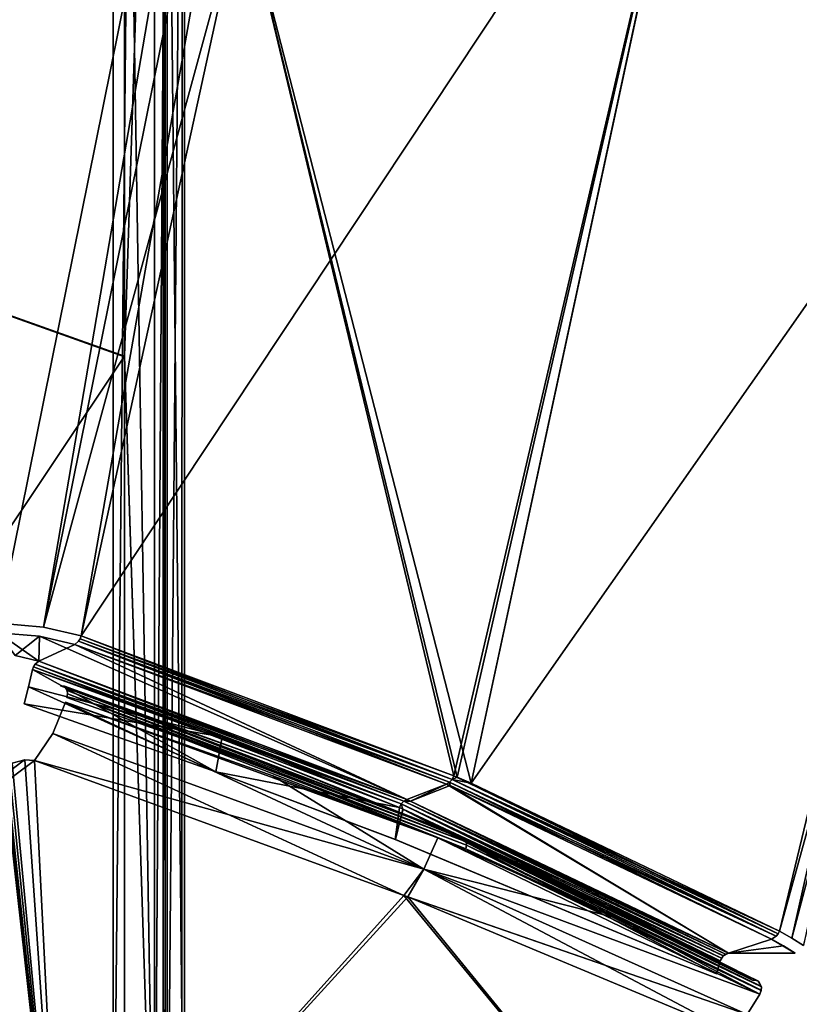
# Model space of a CAD drawing. Header units: millimetres. Extents: x -115 to 115, y -44 to 583.
# Tile 44 of 102: x 62 to 84, y 180 to 208. Entities that reach past the tile are written whole.
import ezdxf

# ---------------------------------------------------------------- set-up
doc = ezdxf.new("R2010")
doc.units = ezdxf.units.MM
doc.header["$LTSCALE"] = 67.002822
for name, color, linetype in [('113', 7, 'CONTINUOUS'), ('120', 7, 'CONTINUOUS'), ('134', 7, 'CONTINUOUS'), ('149', 7, 'CONTINUOUS'), ('150', 7, 'CONTINUOUS'), ('151', 7, 'CONTINUOUS'), ('196', 7, 'CONTINUOUS'), ('241', 7, 'CONTINUOUS'), ('242', 7, 'CONTINUOUS'), ('259', 7, 'CONTINUOUS'), ('260', 7, 'CONTINUOUS'), ('264', 7, 'CONTINUOUS'), ('266', 7, 'CONTINUOUS'), ('267', 7, 'CONTINUOUS'), ('268', 7, 'CONTINUOUS'), ('462', 7, 'CONTINUOUS'), ('465', 7, 'CONTINUOUS'), ('470', 7, 'CONTINUOUS'), ('471', 7, 'CONTINUOUS'), ('472', 7, 'CONTINUOUS'), ('473', 7, 'CONTINUOUS'), ('474', 7, 'CONTINUOUS'), ('475', 7, 'CONTINUOUS'), ('476', 7, 'CONTINUOUS'), ('524', 7, 'CONTINUOUS'), ('525', 7, 'CONTINUOUS'), ('526', 7, 'CONTINUOUS'), ('527', 7, 'CONTINUOUS'), ('529', 7, 'CONTINUOUS'), ('530', 7, 'CONTINUOUS'), ('563', 7, 'CONTINUOUS'), ('73', 7, 'CONTINUOUS'), ('74', 7, 'CONTINUOUS'), ('75', 7, 'CONTINUOUS'), ('76', 7, 'CONTINUOUS'), ('79', 7, 'CONTINUOUS'), ('93', 7, 'CONTINUOUS')]:
    doc.layers.add(name, color=color, linetype=linetype)

msp = doc.modelspace()

# ---------------------------------------------------------------- linework, layer by layer
at = {"layer": '113', "color": 7, "linetype": 'Continuous'}
for points in [[(66.515, 172.155, 220.023), (66.935, 221.458, 207.952), (66.518, 223.94, 218.639), (66.515, 172.155, 220.023)], [(66.93, 171.327, 209.186), (66.935, 221.458, 207.952), (66.515, 172.155, 220.023), (66.93, 171.327, 209.186)]]:
    msp.add_3dface(points, dxfattribs=at)
at = {"layer": '120', "color": 7, "linetype": 'Continuous'}
for points in [[(65.32, 224.047, 220.382), (65.32, 198.1, 221.59), (66.158, 224.014, 219.674), (65.32, 224.047, 220.382)], [(66.158, 224.014, 219.674), (65.32, 198.1, 221.59), (66.16, 172.152, 221.06), (66.158, 224.014, 219.674)], [(66.518, 223.94, 218.639), (66.158, 224.014, 219.674), (66.16, 172.152, 221.06), (66.518, 223.94, 218.639)], [(66.515, 172.155, 220.023), (66.518, 223.94, 218.639), (66.16, 172.152, 221.06), (66.515, 172.155, 220.023)], [(65.32, 198.1, 221.59), (65.32, 172.128, 221.769), (66.16, 172.152, 221.06), (65.32, 198.1, 221.59)]]:
    msp.add_3dface(points, dxfattribs=at)
at = {"layer": '134', "color": 7, "linetype": 'Continuous'}
for points in [[(66.458, 228.219, 205.279), (66.4, 221.462, 207.951), (66.458, 180.58, 207.052), (66.458, 228.219, 205.279)], [(66.4, 221.462, 207.951), (66.4, 171.332, 209.185), (66.458, 180.58, 207.052), (66.4, 221.462, 207.951)], [(66.458, 180.58, 207.052), (66.4, 171.332, 209.185), (66.458, 150.989, 206.368), (66.458, 180.58, 207.052)]]:
    msp.add_3dface(points, dxfattribs=at)
at = {"layer": '149', "color": 7, "linetype": 'Continuous'}
for points in [[(39.96, 207.133, -230.259), (39.96, 253.902, -226.734), (65.319, 224.034, -220.383), (39.96, 207.133, -230.259)], [(65.319, 198.089, -221.59), (39.96, 207.133, -230.259), (65.319, 224.034, -220.383), (65.319, 198.089, -221.59)], [(39.96, 160.232, -230.478), (39.96, 207.133, -230.259), (65.319, 172.119, -221.769), (39.96, 160.232, -230.478)], [(65.319, 172.119, -221.769), (39.96, 207.133, -230.259), (65.319, 198.089, -221.59), (65.319, 172.119, -221.769)]]:
    msp.add_3dface(points, dxfattribs=at)
at = {"layer": '150', "color": 7, "linetype": 'Continuous'}
for points in [[(65.319, 198.089, -221.59), (65.319, 224.034, -220.383), (66.161, 172.156, -221.06), (65.319, 198.089, -221.59)], [(65.319, 224.034, -220.383), (66.159, 224.019, -219.673), (66.161, 172.156, -221.06), (65.319, 224.034, -220.383)], [(66.161, 172.156, -221.06), (66.159, 224.019, -219.673), (66.518, 223.94, -218.639), (66.161, 172.156, -221.06)], [(66.515, 172.156, -220.023), (66.161, 172.156, -221.06), (66.518, 223.94, -218.639), (66.515, 172.156, -220.023)], [(65.319, 172.119, -221.769), (65.319, 198.089, -221.59), (66.161, 172.156, -221.06), (65.319, 172.119, -221.769)]]:
    msp.add_3dface(points, dxfattribs=at)
at = {"layer": '151', "color": 7, "linetype": 'Continuous'}
for points in [[(66.515, 172.156, -220.023), (66.518, 223.94, -218.639), (66.935, 221.458, -207.952), (66.515, 172.156, -220.023)], [(66.93, 171.327, -209.186), (66.515, 172.156, -220.023), (66.935, 221.458, -207.952), (66.93, 171.327, -209.186)]]:
    msp.add_3dface(points, dxfattribs=at)
at = {"layer": '196', "color": 7, "linetype": 'Continuous'}
for points in [[(66.458, 180.58, -207.052), (66.4, 221.462, -207.951), (66.458, 228.219, -205.279), (66.458, 180.58, -207.052)], [(66.4, 171.332, -209.185), (66.4, 221.462, -207.951), (66.458, 180.58, -207.052), (66.4, 171.332, -209.185)], [(66.458, 150.989, -206.368), (66.4, 171.332, -209.185), (66.458, 180.58, -207.052), (66.458, 150.989, -206.368)]]:
    msp.add_3dface(points, dxfattribs=at)
at = {"layer": '241', "color": 7, "linetype": 'Continuous'}
for points in [[(62.174, 186.704, 132.506), (62.087, 186.667, 132.509), (63.534, 172.296, 115.116), (62.174, 186.704, 132.506)], [(62.527, 186.802, 132.441), (62.174, 186.704, 132.506), (63.534, 172.296, 115.116), (62.527, 186.802, 132.441)], [(62.803, 186.779, 132.286), (62.527, 186.802, 132.441), (63.534, 172.296, 115.116), (62.803, 186.779, 132.286)], [(73.143, 183, 122.68), (62.803, 186.779, 132.286), (63.534, 172.296, 115.116), (73.143, 183, 122.68)], [(61.925, 186.599, 132.514), (54.723, 183.683, 132.651), (63.534, 172.296, 115.116), (61.925, 186.599, 132.514)], [(61.962, 186.615, 132.513), (61.925, 186.599, 132.514), (63.534, 172.296, 115.116), (61.962, 186.615, 132.513)], [(61.999, 186.63, 132.512), (61.962, 186.615, 132.513), (63.534, 172.296, 115.116), (61.999, 186.63, 132.512)], [(62.087, 186.667, 132.509), (61.999, 186.63, 132.512), (63.534, 172.296, 115.116), (62.087, 186.667, 132.509)], [(54.723, 183.683, 132.651), (47.404, 181.17, 132.805), (63.534, 172.296, 115.116), (54.723, 183.683, 132.651)], [(81.889, 172.365, 102.972), (73.143, 183, 122.68), (63.534, 172.296, 115.116), (81.889, 172.365, 102.972)], [(73.249, 182.959, 122.569), (73.143, 183, 122.68), (81.889, 172.365, 102.972), (73.249, 182.959, 122.569)], [(82.307, 179.17, 111.975), (73.249, 182.959, 122.569), (81.889, 172.365, 102.972), (82.307, 179.17, 111.975)], [(63.534, 172.296, 115.116), (47.404, 181.17, 132.805), (43.378, 172.296, 124.123), (63.534, 172.296, 115.116)]]:
    msp.add_3dface(points, dxfattribs=at)
at = {"layer": '242', "color": 7, "linetype": 'Continuous'}
for points in [[(62.521, 186.802, -132.443), (62.803, 186.779, -132.286), (43.378, 172.296, -124.123), (62.521, 186.802, -132.443)], [(62.174, 186.704, -132.506), (62.521, 186.802, -132.443), (43.378, 172.296, -124.123), (62.174, 186.704, -132.506)], [(43.378, 172.296, -124.123), (62.803, 186.779, -132.286), (63.534, 172.296, -115.116), (43.378, 172.296, -124.123)], [(62.803, 186.779, -132.286), (73.143, 183, -122.68), (63.534, 172.296, -115.116), (62.803, 186.779, -132.286)], [(73.143, 183, -122.68), (73.248, 182.96, -122.57), (63.534, 172.296, -115.116), (73.143, 183, -122.68)], [(73.248, 182.96, -122.57), (82.307, 179.17, -111.975), (63.534, 172.296, -115.116), (73.248, 182.96, -122.57)]]:
    msp.add_3dface(points, dxfattribs=at)
at = {"layer": '259', "color": 7, "linetype": 'Continuous'}
for points in [[(63.674, 188.41, -132.656), (73.698, 183.738, -122.94), (63.313, 187.532, -132.588), (63.674, 188.41, -132.656)], [(73.698, 183.738, -122.94), (63.674, 188.41, -132.656), (69.468, 186.354, -127.543), (73.698, 183.738, -122.94)], [(73.143, 183, -122.68), (62.803, 186.779, -132.286), (63.313, 187.532, -132.588), (73.143, 183, -122.68)], [(73.698, 183.738, -122.94), (73.143, 183, -122.68), (63.313, 187.532, -132.588), (73.698, 183.738, -122.94)], [(74.089, 184.612, -122.98), (73.698, 183.738, -122.94), (69.468, 186.354, -127.543), (74.089, 184.612, -122.98)], [(73.698, 183.738, -122.94), (74.089, 184.612, -122.98), (83.106, 180.238, -112.213), (73.698, 183.738, -122.94)], [(74.089, 184.612, -122.98), (74.872, 184.307, -122.16), (79.036, 182.383, -117.446), (74.089, 184.612, -122.98)], [(83.106, 180.238, -112.213), (74.089, 184.612, -122.98), (79.036, 182.383, -117.446), (83.106, 180.238, -112.213)], [(73.248, 182.96, -122.57), (73.143, 183, -122.68), (73.698, 183.738, -122.94), (73.248, 182.96, -122.57)], [(82.307, 179.17, -111.975), (73.248, 182.96, -122.57), (73.698, 183.738, -122.94), (82.307, 179.17, -111.975)], [(82.307, 179.17, -111.975), (73.698, 183.738, -122.94), (82.75, 179.662, -112.142), (82.307, 179.17, -111.975)], [(82.75, 179.662, -112.142), (73.698, 183.738, -122.94), (83.106, 180.238, -112.213), (82.75, 179.662, -112.142)]]:
    msp.add_3dface(points, dxfattribs=at)
at = {"layer": '260', "color": 7, "linetype": 'Continuous'}
for points in [[(78.835, 182.731, -117.122), (82.99, 180.629, -111.972), (74.666, 184.635, -121.835), (78.835, 182.731, -117.122)], [(74.666, 184.635, -121.835), (82.99, 180.629, -111.972), (74.801, 184.624, -121.965), (74.666, 184.635, -121.835)], [(82.99, 180.629, -111.972), (83.069, 180.595, -112.042), (74.801, 184.624, -121.965), (82.99, 180.629, -111.972)], [(74.801, 184.624, -121.965), (83.069, 180.595, -112.042), (74.884, 184.503, -122.093), (74.801, 184.624, -121.965)], [(83.069, 180.595, -112.042), (83.149, 180.442, -112.163), (74.884, 184.503, -122.093), (83.069, 180.595, -112.042)], [(74.884, 184.503, -122.093), (83.149, 180.442, -112.163), (74.892, 184.409, -122.138), (74.884, 184.503, -122.093)], [(83.143, 180.338, -112.2), (74.872, 184.307, -122.16), (74.892, 184.409, -122.138), (83.143, 180.338, -112.2)], [(79.036, 182.383, -117.446), (74.872, 184.307, -122.16), (83.143, 180.338, -112.2), (79.036, 182.383, -117.446)], [(83.149, 180.442, -112.163), (83.143, 180.338, -112.2), (74.892, 184.409, -122.138), (83.149, 180.442, -112.163)], [(82.902, 180.625, -111.909), (82.99, 180.629, -111.972), (78.835, 182.731, -117.122), (82.902, 180.625, -111.909)], [(83.106, 180.238, -112.213), (79.036, 182.383, -117.446), (83.143, 180.338, -112.2), (83.106, 180.238, -112.213)]]:
    msp.add_3dface(points, dxfattribs=at)
at = {"layer": '264', "color": 7, "linetype": 'Continuous'}
for points in [[(69.274, 186.817, -127.234), (74.801, 184.624, -121.965), (63.525, 188.866, -132.307), (69.274, 186.817, -127.234)], [(63.525, 188.866, -132.307), (74.801, 184.624, -121.965), (63.645, 188.861, -132.453), (63.525, 188.866, -132.307)], [(74.801, 184.624, -121.965), (74.884, 184.503, -122.093), (63.645, 188.861, -132.453), (74.801, 184.624, -121.965)], [(63.645, 188.861, -132.453), (74.884, 184.503, -122.093), (63.718, 188.742, -132.59), (63.645, 188.861, -132.453)], [(63.707, 188.547, -132.655), (63.725, 188.65, -132.636), (69.499, 186.481, -127.542), (63.707, 188.547, -132.655)], [(74.884, 184.503, -122.093), (74.892, 184.409, -122.138), (63.718, 188.742, -132.59), (74.884, 184.503, -122.093)], [(63.718, 188.742, -132.59), (74.892, 184.409, -122.138), (63.725, 188.65, -132.636), (63.718, 188.742, -132.59)], [(74.892, 184.409, -122.138), (74.872, 184.307, -122.16), (63.725, 188.65, -132.636), (74.892, 184.409, -122.138)], [(63.725, 188.65, -132.636), (74.872, 184.307, -122.16), (69.499, 186.481, -127.542), (63.725, 188.65, -132.636)], [(74.666, 184.635, -121.835), (74.801, 184.624, -121.965), (69.274, 186.817, -127.234), (74.666, 184.635, -121.835)]]:
    msp.add_3dface(points, dxfattribs=at)
at = {"layer": '266', "color": 7, "linetype": 'Continuous'}
for points in [[(63.525, 188.866, 132.307), (63.645, 188.861, 132.453), (69.274, 186.817, 127.234), (63.525, 188.866, 132.307)], [(63.645, 188.861, 132.453), (63.718, 188.742, 132.59), (74.884, 184.502, 122.093), (63.645, 188.861, 132.453)], [(69.274, 186.817, 127.234), (63.645, 188.861, 132.453), (74.801, 184.624, 121.966), (69.274, 186.817, 127.234)], [(74.801, 184.624, 121.966), (63.645, 188.861, 132.453), (74.884, 184.502, 122.093), (74.801, 184.624, 121.966)], [(63.725, 188.65, 132.636), (63.707, 188.547, 132.655), (69.499, 186.481, 127.542), (63.725, 188.65, 132.636)], [(63.718, 188.742, 132.59), (63.725, 188.65, 132.636), (74.892, 184.409, 122.138), (63.718, 188.742, 132.59)], [(74.884, 184.502, 122.093), (63.718, 188.742, 132.59), (74.892, 184.409, 122.138), (74.884, 184.502, 122.093)], [(74.892, 184.409, 122.138), (63.725, 188.65, 132.636), (69.499, 186.481, 127.542), (74.892, 184.409, 122.138)], [(74.666, 184.635, 121.835), (69.274, 186.817, 127.234), (74.801, 184.624, 121.966), (74.666, 184.635, 121.835)], [(74.872, 184.307, 122.16), (74.892, 184.409, 122.138), (69.499, 186.481, 127.542), (74.872, 184.307, 122.16)]]:
    msp.add_3dface(points, dxfattribs=at)
at = {"layer": '267', "color": 7, "linetype": 'Continuous'}
for points in [[(63.314, 187.532, 132.588), (73.698, 183.738, 122.94), (63.674, 188.41, 132.656), (63.314, 187.532, 132.588)], [(73.698, 183.738, 122.94), (74.089, 184.612, 122.98), (63.674, 188.41, 132.656), (73.698, 183.738, 122.94)], [(63.674, 188.41, 132.656), (74.089, 184.612, 122.98), (69.468, 186.354, 127.543), (63.674, 188.41, 132.656)], [(62.803, 186.779, 132.286), (73.698, 183.738, 122.94), (63.314, 187.532, 132.588), (62.803, 186.779, 132.286)], [(62.803, 186.779, 132.286), (73.143, 183, 122.68), (73.698, 183.738, 122.94), (62.803, 186.779, 132.286)], [(73.698, 183.738, 122.94), (79.038, 182.382, 117.443), (74.089, 184.612, 122.98), (73.698, 183.738, 122.94)], [(79.038, 182.382, 117.443), (74.872, 184.307, 122.16), (74.089, 184.612, 122.98), (79.038, 182.382, 117.443)], [(73.143, 183, 122.68), (82.75, 179.662, 112.142), (73.698, 183.738, 122.94), (73.143, 183, 122.68)], [(83.106, 180.238, 112.213), (79.038, 182.382, 117.443), (73.698, 183.738, 122.94), (83.106, 180.238, 112.213)], [(82.75, 179.662, 112.142), (83.106, 180.238, 112.213), (73.698, 183.738, 122.94), (82.75, 179.662, 112.142)], [(73.143, 183, 122.68), (73.249, 182.959, 122.569), (82.75, 179.662, 112.142), (73.143, 183, 122.68)], [(73.249, 182.959, 122.569), (82.307, 179.17, 111.975), (82.75, 179.662, 112.142), (73.249, 182.959, 122.569)]]:
    msp.add_3dface(points, dxfattribs=at)
at = {"layer": '268', "color": 7, "linetype": 'Continuous'}
for points in [[(74.666, 184.635, 121.835), (74.801, 184.624, 121.966), (78.836, 182.731, 117.121), (74.666, 184.635, 121.835)], [(74.801, 184.624, 121.966), (74.884, 184.502, 122.093), (83.061, 180.601, 112.034), (74.801, 184.624, 121.966)], [(78.836, 182.731, 117.121), (74.801, 184.624, 121.966), (82.902, 180.625, 111.909), (78.836, 182.731, 117.121)], [(82.902, 180.625, 111.909), (74.801, 184.624, 121.966), (83.061, 180.601, 112.034), (82.902, 180.625, 111.909)], [(74.884, 184.502, 122.093), (74.892, 184.409, 122.138), (83.148, 180.453, 112.157), (74.884, 184.502, 122.093)], [(83.061, 180.601, 112.034), (74.884, 184.502, 122.093), (83.148, 180.453, 112.157), (83.061, 180.601, 112.034)], [(74.892, 184.409, 122.138), (74.872, 184.307, 122.16), (83.145, 180.345, 112.199), (74.892, 184.409, 122.138)], [(74.872, 184.307, 122.16), (79.038, 182.382, 117.443), (83.145, 180.345, 112.199), (74.872, 184.307, 122.16)], [(83.148, 180.453, 112.157), (74.892, 184.409, 122.138), (83.145, 180.345, 112.199), (83.148, 180.453, 112.157)], [(79.038, 182.382, 117.443), (83.106, 180.238, 112.213), (83.145, 180.345, 112.199), (79.038, 182.382, 117.443)]]:
    msp.add_3dface(points, dxfattribs=at)
at = {"layer": '462', "color": 7, "linetype": 'Continuous'}
for points in [[(84.001, 181.805, 111.685), (92.632, 214.527, 109.646), (83.651, 182.002, 112.178), (84.001, 181.805, 111.685)], [(83.651, 182.002, 112.178), (92.632, 214.527, 109.646), (89.698, 207.105, 111.79), (83.651, 182.002, 112.178)], [(84.328, 181.601, 111.175), (92.632, 214.527, 109.646), (84.001, 181.805, 111.685), (84.328, 181.601, 111.175)]]:
    msp.add_3dface(points, dxfattribs=at)
at = {"layer": '465', "color": 7, "linetype": 'Continuous'}
for points in [[(83.651, 182.002, -112.178), (89.699, 207.106, -111.79), (84.001, 181.805, -111.685), (83.651, 182.002, -112.178)], [(84.001, 181.805, -111.685), (89.699, 207.106, -111.79), (84.328, 181.601, -111.175), (84.001, 181.805, -111.685)]]:
    msp.add_3dface(points, dxfattribs=at)
at = {"layer": '470', "color": 7, "linetype": 'Continuous'}
for points in [[(89.698, 207.105, 111.79), (94.579, 232.262, 111.447), (81.579, 216.628, 122.289), (89.698, 207.105, 111.79)], [(74.537, 186.352, 122.946), (81.579, 216.628, 122.289), (64.112, 190.268, 132.642), (74.537, 186.352, 122.946)], [(64.112, 190.268, 132.642), (81.579, 216.628, 122.289), (68.63, 211.002, 132.49), (64.112, 190.268, 132.642)], [(74.634, 186.311, 122.845), (81.579, 216.628, 122.289), (74.537, 186.352, 122.946), (74.634, 186.311, 122.845)], [(75.027, 186.143, 122.431), (81.579, 216.628, 122.289), (74.634, 186.311, 122.845), (75.027, 186.143, 122.431)], [(75.027, 186.143, 122.431), (89.698, 207.105, 111.79), (81.579, 216.628, 122.289), (75.027, 186.143, 122.431)], [(83.651, 182.002, 112.178), (89.698, 207.105, 111.79), (75.027, 186.143, 122.431), (83.651, 182.002, 112.178)]]:
    msp.add_3dface(points, dxfattribs=at)
at = {"layer": '471', "color": 7, "linetype": 'Continuous'}
for points in [[(63.931, 190.03, 132.519), (74.414, 186.169, 122.905), (64.037, 190.118, 132.612), (63.931, 190.03, 132.519)], [(74.333, 186.121, 122.844), (74.414, 186.169, 122.905), (63.931, 190.03, 132.519), (74.333, 186.121, 122.844)], [(64.037, 190.118, 132.612), (74.488, 186.251, 122.942), (64.081, 190.188, 132.636), (64.037, 190.118, 132.612)], [(74.414, 186.169, 122.905), (74.488, 186.251, 122.942), (64.037, 190.118, 132.612), (74.414, 186.169, 122.905)], [(74.537, 186.352, 122.946), (64.112, 190.268, 132.642), (64.081, 190.188, 132.636), (74.537, 186.352, 122.946)], [(74.488, 186.251, 122.942), (74.537, 186.352, 122.946), (64.081, 190.188, 132.636), (74.488, 186.251, 122.942)], [(74.333, 186.121, 122.844), (83.559, 181.859, 112.168), (74.414, 186.169, 122.905), (74.333, 186.121, 122.844)], [(74.414, 186.169, 122.905), (83.559, 181.859, 112.168), (74.488, 186.251, 122.942), (74.414, 186.169, 122.905)], [(74.634, 186.311, 122.845), (74.537, 186.352, 122.946), (74.488, 186.251, 122.942), (74.634, 186.311, 122.845)], [(75.027, 186.143, 122.431), (74.634, 186.311, 122.845), (74.488, 186.251, 122.942), (75.027, 186.143, 122.431)], [(83.651, 182.002, 112.178), (75.027, 186.143, 122.431), (74.488, 186.251, 122.942), (83.651, 182.002, 112.178)], [(83.613, 181.924, 112.181), (83.651, 182.002, 112.178), (74.488, 186.251, 122.942), (83.613, 181.924, 112.181)], [(83.559, 181.859, 112.168), (83.613, 181.924, 112.181), (74.488, 186.251, 122.942), (83.559, 181.859, 112.168)], [(74.439, 186.076, 122.733), (83.559, 181.859, 112.168), (74.333, 186.121, 122.844), (74.439, 186.076, 122.733)], [(83.427, 181.78, 112.1), (83.559, 181.859, 112.168), (74.439, 186.076, 122.733), (83.427, 181.78, 112.1)]]:
    msp.add_3dface(points, dxfattribs=at)
at = {"layer": '472', "color": 7, "linetype": 'Continuous'}
for points in [[(62.943, 190.259, 133.086), (61.781, 190.351, 133.313), (62.926, 189.563, 131.361), (62.943, 190.259, 133.086)], [(62.926, 189.563, 131.361), (61.781, 190.351, 133.313), (62.258, 189.717, 131.745), (62.926, 189.563, 131.361)], [(73.219, 185.691, 121.779), (62.943, 190.259, 133.086), (62.926, 189.563, 131.361), (73.219, 185.691, 121.779)], [(63.931, 190.03, 132.519), (62.943, 190.259, 133.086), (73.219, 185.691, 121.779), (63.931, 190.03, 132.519)], [(74.333, 186.121, 122.844), (63.931, 190.03, 132.519), (73.329, 185.644, 121.664), (74.333, 186.121, 122.844)], [(73.329, 185.644, 121.664), (63.931, 190.03, 132.519), (73.219, 185.691, 121.779), (73.329, 185.644, 121.664)], [(82.228, 181.384, 111.118), (74.333, 186.121, 122.844), (73.329, 185.644, 121.664), (82.228, 181.384, 111.118)], [(74.439, 186.076, 122.733), (74.333, 186.121, 122.844), (82.228, 181.384, 111.118), (74.439, 186.076, 122.733)], [(83.427, 181.78, 112.1), (74.439, 186.076, 122.733), (82.228, 181.384, 111.118), (83.427, 181.78, 112.1)], [(84.088, 181.384, 111.118), (83.427, 181.78, 112.1), (82.228, 181.384, 111.118), (84.088, 181.384, 111.118)], [(83.77, 181.585, 111.616), (83.427, 181.78, 112.1), (84.088, 181.384, 111.118), (83.77, 181.585, 111.616)]]:
    msp.add_3dface(points, dxfattribs=at)
at = {"layer": '473', "color": 7, "linetype": 'Continuous'}
for points in [[(70.161, 232.089, 133.209), (47.81, 272.983, 133.989), (47.81, 190.827, 133.989), (70.161, 232.089, 133.209)], [(61.791, 190.629, 133.501), (70.161, 232.089, 133.209), (47.81, 190.827, 133.989), (61.791, 190.629, 133.501)]]:
    msp.add_3dface(points, dxfattribs=at)
at = {"layer": '474', "color": 7, "linetype": 'Continuous'}
for points in [[(94.579, 232.264, -111.447), (89.699, 207.106, -111.79), (81.578, 216.628, -122.29), (94.579, 232.264, -111.447)], [(81.578, 216.628, -122.29), (75.026, 186.143, -122.432), (68.634, 211.003, -132.487), (81.578, 216.628, -122.29)], [(89.699, 207.106, -111.79), (75.026, 186.143, -122.432), (81.578, 216.628, -122.29), (89.699, 207.106, -111.79)], [(74.537, 186.352, -122.946), (64.112, 190.268, -132.642), (68.634, 211.003, -132.487), (74.537, 186.352, -122.946)], [(74.635, 186.31, -122.844), (74.537, 186.352, -122.946), (68.634, 211.003, -132.487), (74.635, 186.31, -122.844)], [(75.026, 186.143, -122.432), (74.635, 186.31, -122.844), (68.634, 211.003, -132.487), (75.026, 186.143, -122.432)], [(89.699, 207.106, -111.79), (83.651, 182.002, -112.178), (75.026, 186.143, -122.432), (89.699, 207.106, -111.79)]]:
    msp.add_3dface(points, dxfattribs=at)
at = {"layer": '475', "color": 7, "linetype": 'Continuous'}
for points in [[(63.931, 190.03, -132.519), (64.037, 190.118, -132.612), (74.333, 186.121, -122.844), (63.931, 190.03, -132.519)], [(64.037, 190.118, -132.612), (64.081, 190.188, -132.636), (74.488, 186.251, -122.942), (64.037, 190.118, -132.612)], [(74.333, 186.121, -122.844), (64.037, 190.118, -132.612), (74.414, 186.169, -122.905), (74.333, 186.121, -122.844)], [(74.414, 186.169, -122.905), (64.037, 190.118, -132.612), (74.488, 186.251, -122.942), (74.414, 186.169, -122.905)], [(64.081, 190.188, -132.636), (64.112, 190.268, -132.642), (74.488, 186.251, -122.942), (64.081, 190.188, -132.636)], [(64.112, 190.268, -132.642), (74.537, 186.352, -122.946), (74.488, 186.251, -122.942), (64.112, 190.268, -132.642)], [(74.333, 186.121, -122.844), (74.414, 186.169, -122.905), (74.438, 186.077, -122.734), (74.333, 186.121, -122.844)], [(74.414, 186.169, -122.905), (74.488, 186.251, -122.942), (83.559, 181.859, -112.168), (74.414, 186.169, -122.905)], [(74.438, 186.077, -122.734), (74.414, 186.169, -122.905), (83.427, 181.78, -112.1), (74.438, 186.077, -122.734)], [(83.427, 181.78, -112.1), (74.414, 186.169, -122.905), (83.559, 181.859, -112.168), (83.427, 181.78, -112.1)], [(74.488, 186.251, -122.942), (74.537, 186.352, -122.946), (83.613, 181.924, -112.181), (74.488, 186.251, -122.942)], [(83.559, 181.859, -112.168), (74.488, 186.251, -122.942), (83.613, 181.924, -112.181), (83.559, 181.859, -112.168)], [(74.537, 186.352, -122.946), (74.635, 186.31, -122.844), (83.613, 181.924, -112.181), (74.537, 186.352, -122.946)], [(74.635, 186.31, -122.844), (75.026, 186.143, -122.432), (83.613, 181.924, -112.181), (74.635, 186.31, -122.844)], [(75.026, 186.143, -122.432), (83.651, 182.002, -112.178), (83.613, 181.924, -112.181), (75.026, 186.143, -122.432)]]:
    msp.add_3dface(points, dxfattribs=at)
at = {"layer": '476', "color": 7, "linetype": 'Continuous'}
for points in [[(63.052, 190.515, -133.253), (61.791, 190.629, -133.501), (70.161, 232.089, -133.209), (63.052, 190.515, -133.253)], [(71.412, 231.967, -132.961), (63.052, 190.515, -133.253), (70.161, 232.089, -133.209), (71.412, 231.967, -132.961)], [(71.412, 231.967, -132.961), (64.112, 190.268, -132.642), (63.052, 190.515, -133.253), (71.412, 231.967, -132.961)], [(68.634, 211.003, -132.487), (64.112, 190.268, -132.642), (71.412, 231.967, -132.961), (68.634, 211.003, -132.487)]]:
    msp.add_3dface(points, dxfattribs=at)
at = {"layer": '524', "color": 7, "linetype": 'Continuous'}
for points in [[(70.161, 232.089, -133.209), (47.81, 190.827, -133.989), (47.81, 272.983, -133.989), (70.161, 232.089, -133.209)], [(70.161, 232.089, -133.209), (61.791, 190.629, -133.501), (47.81, 190.827, -133.989), (70.161, 232.089, -133.209)]]:
    msp.add_3dface(points, dxfattribs=at)
at = {"layer": '525', "color": 7, "linetype": 'Continuous'}
for points in [[(62.943, 190.259, -133.086), (62.257, 189.718, -131.745), (61.781, 190.351, -133.313), (62.943, 190.259, -133.086)], [(62.926, 189.563, -131.361), (62.257, 189.718, -131.745), (62.943, 190.259, -133.086), (62.926, 189.563, -131.361)], [(63.931, 190.03, -132.519), (62.926, 189.563, -131.361), (62.943, 190.259, -133.086), (63.931, 190.03, -132.519)], [(62.926, 189.563, -131.361), (63.931, 190.03, -132.519), (73.219, 185.691, -121.779), (62.926, 189.563, -131.361)], [(63.931, 190.03, -132.519), (74.333, 186.121, -122.844), (73.219, 185.691, -121.779), (63.931, 190.03, -132.519)], [(73.219, 185.691, -121.779), (74.333, 186.121, -122.844), (73.33, 185.644, -121.663), (73.219, 185.691, -121.779)], [(74.333, 186.121, -122.844), (74.438, 186.077, -122.734), (73.33, 185.644, -121.663), (74.333, 186.121, -122.844)], [(73.33, 185.644, -121.663), (74.438, 186.077, -122.734), (82.228, 181.384, -111.118), (73.33, 185.644, -121.663)], [(74.438, 186.077, -122.734), (83.427, 181.78, -112.1), (82.228, 181.384, -111.118), (74.438, 186.077, -122.734)], [(82.228, 181.384, -111.118), (83.427, 181.78, -112.1), (83.77, 181.585, -111.616), (82.228, 181.384, -111.118)], [(84.088, 181.384, -111.118), (82.228, 181.384, -111.118), (83.77, 181.585, -111.616), (84.088, 181.384, -111.118)]]:
    msp.add_3dface(points, dxfattribs=at)
at = {"layer": '526', "color": 7, "linetype": 'Continuous'}
for points in [[(62.819, 189.475, 131.268), (62.776, 189.405, 131.244), (73.064, 185.562, 121.683), (62.819, 189.475, 131.268)], [(73.219, 185.691, 121.779), (62.926, 189.563, 131.361), (62.819, 189.475, 131.268), (73.219, 185.691, 121.779)], [(73.219, 185.691, 121.779), (62.819, 189.475, 131.268), (73.137, 185.644, 121.719), (73.219, 185.691, 121.779)], [(73.137, 185.644, 121.719), (62.819, 189.475, 131.268), (73.064, 185.562, 121.683), (73.137, 185.644, 121.719)], [(62.776, 189.405, 131.244), (62.745, 189.325, 131.238), (73.064, 185.562, 121.683), (62.776, 189.405, 131.244)], [(73.064, 185.562, 121.683), (62.745, 189.325, 131.238), (68.053, 187.44, 126.576), (73.064, 185.562, 121.683)], [(73.016, 185.461, 121.676), (73.064, 185.562, 121.683), (68.053, 187.44, 126.576), (73.016, 185.461, 121.676)], [(73.137, 185.644, 121.719), (73.064, 185.562, 121.683), (82.083, 181.312, 111.066), (73.137, 185.644, 121.719)], [(73.329, 185.644, 121.664), (73.219, 185.691, 121.779), (73.137, 185.644, 121.719), (73.329, 185.644, 121.664)], [(82.228, 181.384, 111.118), (73.329, 185.644, 121.664), (73.137, 185.644, 121.719), (82.228, 181.384, 111.118)], [(82.228, 181.384, 111.118), (73.137, 185.644, 121.719), (82.083, 181.312, 111.066), (82.228, 181.384, 111.118)], [(73.064, 185.562, 121.683), (73.016, 185.461, 121.676), (82.029, 181.246, 111.053), (73.064, 185.562, 121.683)], [(73.016, 185.461, 121.676), (73.116, 185.419, 121.571), (82.029, 181.246, 111.053), (73.016, 185.461, 121.676)], [(82.083, 181.312, 111.066), (73.064, 185.562, 121.683), (82.029, 181.246, 111.053), (82.083, 181.312, 111.066)], [(82.029, 181.246, 111.053), (73.116, 185.419, 121.571), (81.99, 181.169, 111.055), (82.029, 181.246, 111.053)]]:
    msp.add_3dface(points, dxfattribs=at)
at = {"layer": '527', "color": 7, "linetype": 'Continuous'}
for points in [[(67.874, 186.465, 126.536), (62.745, 189.325, 131.238), (62.631, 188.846, 131.242), (67.874, 186.465, 126.536)], [(68.053, 187.44, 126.576), (62.745, 189.325, 131.238), (67.874, 186.465, 126.536), (68.053, 187.44, 126.576)], [(62.517, 188.367, 131.246), (67.874, 186.465, 126.536), (62.631, 188.846, 131.242), (62.517, 188.367, 131.246)], [(73.016, 185.461, 121.676), (68.053, 187.44, 126.576), (67.874, 186.465, 126.536), (73.016, 185.461, 121.676)], [(72.901, 184.571, 121.584), (73.016, 185.461, 121.676), (67.874, 186.465, 126.536), (72.901, 184.571, 121.584)], [(73.116, 185.419, 121.571), (73.016, 185.461, 121.676), (72.901, 184.571, 121.584), (73.116, 185.419, 121.571)], [(81.894, 180.809, 111.061), (73.116, 185.419, 121.571), (72.901, 184.571, 121.584), (81.894, 180.809, 111.061)], [(81.99, 181.169, 111.055), (73.116, 185.419, 121.571), (81.894, 180.809, 111.061), (81.99, 181.169, 111.055)]]:
    msp.add_3dface(points, dxfattribs=at)
at = {"layer": '529', "color": 7, "linetype": 'Continuous'}
for points in [[(62.819, 189.475, -131.268), (73.064, 185.562, -121.683), (62.776, 189.405, -131.244), (62.819, 189.475, -131.268)], [(62.926, 189.563, -131.361), (73.137, 185.644, -121.719), (62.819, 189.475, -131.268), (62.926, 189.563, -131.361)], [(73.137, 185.644, -121.719), (73.064, 185.562, -121.683), (62.819, 189.475, -131.268), (73.137, 185.644, -121.719)], [(62.926, 189.563, -131.361), (73.219, 185.691, -121.779), (73.137, 185.644, -121.719), (62.926, 189.563, -131.361)], [(62.776, 189.405, -131.244), (68.053, 187.44, -126.576), (62.745, 189.325, -131.238), (62.776, 189.405, -131.244)], [(73.064, 185.562, -121.683), (73.016, 185.461, -121.676), (62.776, 189.405, -131.244), (73.064, 185.562, -121.683)], [(73.016, 185.461, -121.676), (68.053, 187.44, -126.576), (62.776, 189.405, -131.244), (73.016, 185.461, -121.676)], [(73.137, 185.644, -121.719), (82.08, 181.31, -111.065), (73.064, 185.562, -121.683), (73.137, 185.644, -121.719)], [(73.219, 185.691, -121.779), (82.144, 181.36, -111.093), (73.137, 185.644, -121.719), (73.219, 185.691, -121.779)], [(82.144, 181.36, -111.093), (82.08, 181.31, -111.065), (73.137, 185.644, -121.719), (82.144, 181.36, -111.093)], [(73.219, 185.691, -121.779), (73.33, 185.644, -121.663), (82.144, 181.36, -111.093), (73.219, 185.691, -121.779)], [(73.33, 185.644, -121.663), (82.228, 181.384, -111.118), (82.144, 181.36, -111.093), (73.33, 185.644, -121.663)], [(73.016, 185.461, -121.676), (73.064, 185.562, -121.683), (73.115, 185.419, -121.572), (73.016, 185.461, -121.676)], [(82.08, 181.31, -111.065), (81.99, 181.169, -111.055), (73.064, 185.562, -121.683), (82.08, 181.31, -111.065)], [(73.064, 185.562, -121.683), (81.99, 181.169, -111.055), (73.115, 185.419, -121.572), (73.064, 185.562, -121.683)]]:
    msp.add_3dface(points, dxfattribs=at)
at = {"layer": '530', "color": 7, "linetype": 'Continuous'}
for points in [[(62.745, 189.325, -131.238), (68.053, 187.44, -126.576), (62.631, 188.846, -131.242), (62.745, 189.325, -131.238)], [(62.631, 188.846, -131.242), (68.053, 187.44, -126.576), (62.517, 188.367, -131.246), (62.631, 188.846, -131.242)], [(62.517, 188.367, -131.246), (68.053, 187.44, -126.576), (67.875, 186.465, -126.535), (62.517, 188.367, -131.246)], [(68.053, 187.44, -126.576), (73.016, 185.461, -121.676), (67.875, 186.465, -126.535), (68.053, 187.44, -126.576)], [(67.875, 186.465, -126.535), (73.016, 185.461, -121.676), (72.902, 184.571, -121.583), (67.875, 186.465, -126.535)], [(73.016, 185.461, -121.676), (73.115, 185.419, -121.572), (72.902, 184.571, -121.583), (73.016, 185.461, -121.676)], [(72.902, 184.571, -121.583), (73.115, 185.419, -121.572), (81.894, 180.809, -111.061), (72.902, 184.571, -121.583)], [(73.115, 185.419, -121.572), (81.99, 181.169, -111.055), (81.894, 180.809, -111.061), (73.115, 185.419, -121.572)]]:
    msp.add_3dface(points, dxfattribs=at)
at = {"layer": '563', "color": 7, "linetype": 'Continuous'}
for points in [[(70.161, 232.089, 133.209), (61.791, 190.629, 133.501), (63.051, 190.515, 133.253), (70.161, 232.089, 133.209)], [(70.161, 232.089, 133.209), (63.051, 190.515, 133.253), (71.412, 231.967, 132.961), (70.161, 232.089, 133.209)], [(63.051, 190.515, 133.253), (68.63, 211.002, 132.49), (71.412, 231.967, 132.961), (63.051, 190.515, 133.253)], [(64.112, 190.268, 132.642), (68.63, 211.002, 132.49), (63.051, 190.515, 133.253), (64.112, 190.268, 132.642)]]:
    msp.add_3dface(points, dxfattribs=at)
at = {"layer": '73', "color": 7, "linetype": 'Continuous'}
for points in [[(65, 383.682, -137.5), (-65, 383.682, -137.5), (-65, 157, -137.5), (65, 383.682, -137.5)], [(65, 157, -137.5), (65, 383.682, -137.5), (-65, 157, -137.5), (65, 157, -137.5)]]:
    msp.add_3dface(points, dxfattribs=at)
at = {"layer": '74', "color": 7, "linetype": 'Continuous'}
for points in [[(65, 157, 137.5), (15, 166.2, 137.5), (-65, 383.682, 137.5), (65, 157, 137.5)], [(65, 383.682, 137.5), (65, 157, 137.5), (-65, 383.682, 137.5), (65, 383.682, 137.5)]]:
    msp.add_3dface(points, dxfattribs=at)
at = {"layer": '75', "color": 7, "linetype": 'Continuous'}
for points in [[(67, 373.028, 137.5), (67, 372.582, 157.91), (67, 172.128, 137.5), (67, 373.028, 137.5)], [(67, 373.028, -137.5), (67, 172.128, -137.5), (67, 71.088, -143.106), (67, 373.028, -137.5)], [(67, 372.582, -157.91), (67, 373.028, -137.5), (67, 71.088, -143.106), (67, 372.582, -157.91)], [(67, 85.749, 164.824), (67, 71.088, 143.106), (67, 372.582, 157.91), (67, 85.749, 164.824)], [(67, 372.582, 157.91), (67, 71.088, 143.106), (67, 172.128, 137.5), (67, 372.582, 157.91)], [(67, 369.978, 178.157), (67, 85.749, 164.824), (67, 372.582, 157.91), (67, 369.978, 178.157)], [(67, 369.978, -178.157), (67, 372.582, -157.91), (67, 85.749, -164.824), (67, 369.978, -178.157)], [(67, 85.749, -164.824), (67, 372.582, -157.91), (67, 71.088, -143.106), (67, 85.749, -164.824)], [(67, 102.263, 185.169), (67, 85.749, 164.824), (67, 369.978, 178.157), (67, 102.263, 185.169)], [(67, 323.555, 190.635), (67, 102.263, 185.169), (67, 369.978, 178.157), (67, 323.555, 190.635)], [(67, 323.555, -190.635), (67, 369.978, -178.157), (67, 102.263, -185.169), (67, 323.555, -190.635)], [(67, 102.263, -185.169), (67, 369.978, -178.157), (67, 85.749, -164.824), (67, 102.263, -185.169)], [(67, 276.326, 199.599), (67, 102.263, 185.169), (67, 323.555, 190.635), (67, 276.326, 199.599)], [(67, 276.326, -199.599), (67, 323.555, -190.635), (67, 120.501, -203.983), (67, 276.326, -199.599)], [(67, 120.501, -203.983), (67, 323.555, -190.635), (67, 102.263, -185.169), (67, 120.501, -203.983)], [(67, 120.501, 203.983), (67, 102.263, 185.169), (67, 276.326, 199.599), (67, 120.501, 203.983)], [(67, 228.559, 204.997), (67, 120.501, 203.983), (67, 276.326, 199.599), (67, 228.559, 204.997)], [(67, 228.559, -204.997), (67, 276.326, -199.599), (67, 120.501, -203.983), (67, 228.559, -204.997)], [(67, 150.478, 206.095), (67, 120.501, 203.983), (67, 228.559, 204.997), (67, 150.478, 206.095)], [(67, 180.522, 206.8), (67, 150.478, 206.095), (67, 228.559, 204.997), (67, 180.522, 206.8)], [(67, 180.522, -206.8), (67, 228.559, -204.997), (67, 150.478, -206.095), (67, 180.522, -206.8)], [(67, 150.478, -206.095), (67, 228.559, -204.997), (67, 120.501, -203.983), (67, 150.478, -206.095)]]:
    msp.add_3dface(points, dxfattribs=at)
at = {"layer": '76', "color": 7, "linetype": 'Continuous'}
for points in [[(67, 373.028, 137.5), (67, 172.128, 137.5), (65, 373.028, 137.5), (67, 373.028, 137.5)], [(67, 172.128, 137.5), (65, 172.128, 137.5), (65, 373.028, 137.5), (67, 172.128, 137.5)]]:
    msp.add_3dface(points, dxfattribs=at)
at = {"layer": '79', "color": 7, "linetype": 'Continuous'}
for points in [[(67, 172.128, -137.5), (67, 373.028, -137.5), (65, 172.128, -137.5), (67, 172.128, -137.5)], [(65, 172.128, -137.5), (67, 373.028, -137.5), (65, 373.028, -137.5), (65, 172.128, -137.5)]]:
    msp.add_3dface(points, dxfattribs=at)
at = {"layer": '93', "color": 7, "linetype": 'Continuous'}
for points in [[(40.038, 253.866, 226.717), (40.038, 207.112, 230.239), (65.32, 249.927, 218.147), (40.038, 253.866, 226.717)], [(65.32, 249.927, 218.147), (40.038, 207.112, 230.239), (65.32, 224.047, 220.382), (65.32, 249.927, 218.147)], [(65.32, 224.047, 220.382), (40.038, 207.112, 230.239), (65.32, 198.1, 221.59), (65.32, 224.047, 220.382)], [(40.038, 207.112, 230.239), (40.038, 160.225, 230.457), (65.32, 198.1, 221.59), (40.038, 207.112, 230.239)], [(65.32, 198.1, 221.59), (40.038, 160.225, 230.457), (65.32, 172.128, 221.769), (65.32, 198.1, 221.59)]]:
    msp.add_3dface(points, dxfattribs=at)

doc.saveas('drawing.dxf')
